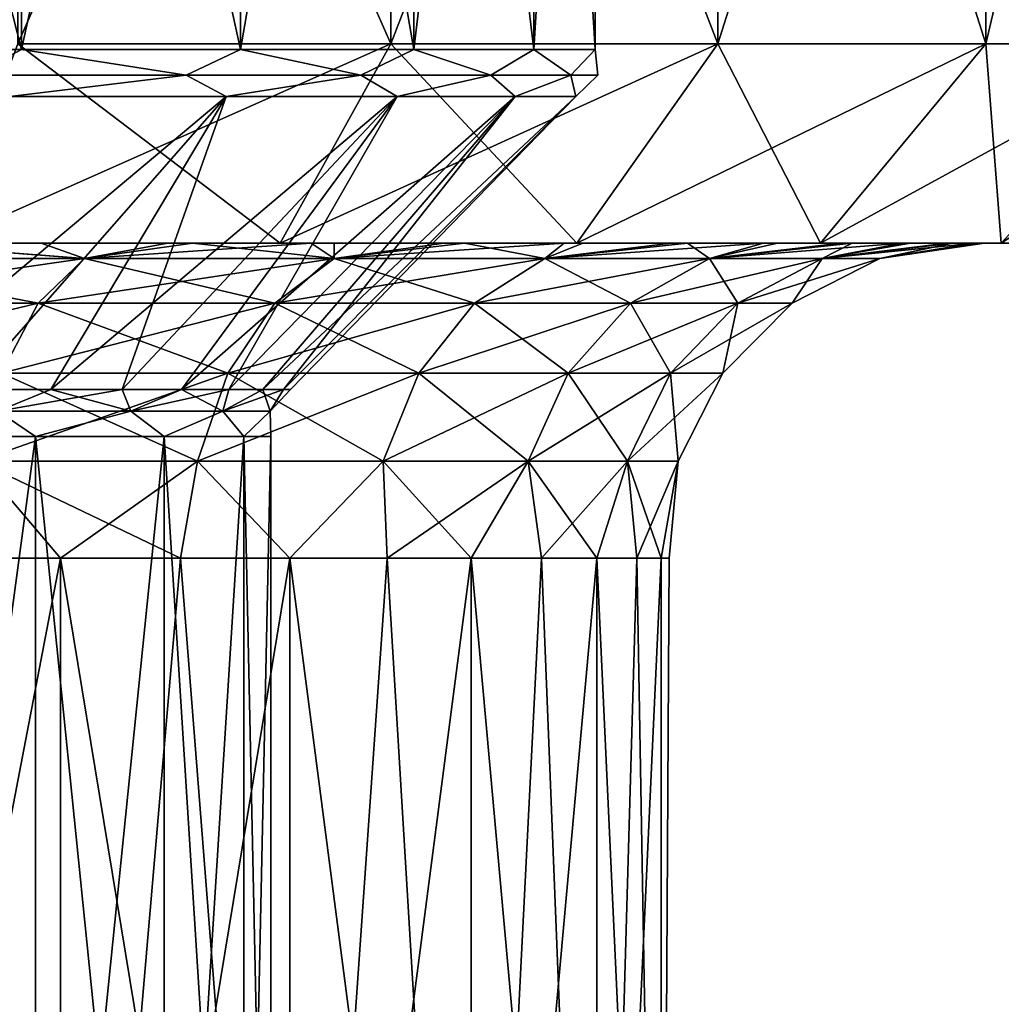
# Model space of a CAD drawing. Header units: millimetres. Extents: x -143 to 143, y -35 to 35.
# Tile 183 of 256: x 5 to 11, y 23 to 29. Entities that reach past the tile are written whole.
import ezdxf

# ---------------------------------------------------------------- set-up
doc = ezdxf.new("R2010")
doc.units = ezdxf.units.MM
doc.header["$LTSCALE"] = 65.185185
for name, color, linetype in [('337', 7, 'CONTINUOUS'), ('341', 7, 'CONTINUOUS'), ('342', 7, 'CONTINUOUS'), ('343', 7, 'CONTINUOUS'), ('344', 7, 'CONTINUOUS'), ('375', 7, 'CONTINUOUS'), ('376', 7, 'CONTINUOUS'), ('377', 7, 'CONTINUOUS'), ('384', 7, 'CONTINUOUS'), ('385', 7, 'CONTINUOUS')]:
    doc.layers.add(name, color=color, linetype=linetype)

msp = doc.modelspace()

# ---------------------------------------------------------------- linework, layer by layer
at = {"layer": '337', "linetype": 'CONTINUOUS'}
for points in [[(4.9749, 33.8, -12.0104), (7.2224, 33.8, -10.8091), (4.9749, 28.7, -12.0104), (4.9749, 33.8, -12.0104)], [(4.9749, 28.7, -12.0104), (7.2224, 33.8, -10.8091), (7.2224, 28.7, -10.8091), (4.9749, 28.7, -12.0104)], [(7.2224, 33.8, 10.8091), (4.9749, 33.8, 12.0104), (7.2224, 28.7, 10.8091), (7.2224, 33.8, 10.8091)], [(7.2224, 28.7, 10.8091), (4.9749, 33.8, 12.0104), (4.9749, 28.7, 12.0104), (7.2224, 28.7, 10.8091)], [(7.2224, 33.8, -10.8091), (9.1924, 33.8, -9.1924), (7.2224, 28.7, -10.8091), (7.2224, 33.8, -10.8091)], [(7.2224, 28.7, -10.8091), (9.1924, 33.8, -9.1924), (9.1924, 28.7, -9.1924), (7.2224, 28.7, -10.8091)], [(9.1924, 33.8, 9.1924), (7.2224, 33.8, 10.8091), (9.1924, 28.7, 9.1924), (9.1924, 33.8, 9.1924)], [(9.1924, 28.7, 9.1924), (7.2224, 33.8, 10.8091), (7.2224, 28.7, 10.8091), (9.1924, 28.7, 9.1924)], [(9.1924, 33.8, -9.1924), (10.8091, 33.8, -7.2224), (9.1924, 28.7, -9.1924), (9.1924, 33.8, -9.1924)], [(9.1924, 28.7, -9.1924), (10.8091, 33.8, -7.2224), (10.8091, 28.7, -7.2224), (9.1924, 28.7, -9.1924)], [(10.8091, 33.8, 7.2224), (9.1924, 33.8, 9.1924), (10.8091, 28.7, 7.2224), (10.8091, 33.8, 7.2224)], [(10.8091, 28.7, 7.2224), (9.1924, 33.8, 9.1924), (9.1924, 28.7, 9.1924), (10.8091, 28.7, 7.2224)], [(10.8091, 33.8, -7.2224), (12.0104, 33.8, -4.9749), (10.8091, 28.7, -7.2224), (10.8091, 33.8, -7.2224)], [(10.8091, 28.7, -7.2224), (12.0104, 33.8, -4.9749), (12.0104, 28.7, -4.9749), (10.8091, 28.7, -7.2224)], [(12.0104, 33.8, 4.9749), (10.8091, 33.8, 7.2224), (12.0104, 28.7, 4.9749), (12.0104, 33.8, 4.9749)], [(12.0104, 28.7, 4.9749), (10.8091, 33.8, 7.2224), (10.8091, 28.7, 7.2224), (12.0104, 28.7, 4.9749)]]:
    msp.add_3dface(points, dxfattribs=at)
at = {"layer": '341', "linetype": 'CONTINUOUS'}
for points in [[(5.1145, 27.5, 9.5122), (4.5157, 27.5, 10.9018), (4.1523, 27.5, 9.9699), (5.1145, 27.5, 9.5122)], [(4.1743, 27.5, -9.9607), (4.5157, 27.5, -10.9018), (5.8788, 27.5, -9.0597), (4.1743, 27.5, -9.9607)], [(6.5557, 27.5, 9.8114), (4.5157, 27.5, 10.9018), (6.0269, 27.5, 8.962), (6.5557, 27.5, 9.8114)], [(6.0269, 27.5, 8.962), (4.5157, 27.5, 10.9018), (5.1145, 27.5, 9.5122), (6.0269, 27.5, 8.962)], [(4.5157, 27.5, -10.9018), (6.5557, 27.5, -9.8114), (5.8788, 27.5, -9.0597), (4.5157, 27.5, -10.9018)], [(5.8788, 27.5, -9.0597), (6.5557, 27.5, -9.8114), (6.7433, 27.5, -8.4361), (5.8788, 27.5, -9.0597)], [(6.8807, 27.5, 8.3245), (6.5557, 27.5, 9.8114), (6.0269, 27.5, 8.962), (6.8807, 27.5, 8.3245)], [(8.3439, 27.5, 8.3438), (6.5557, 27.5, 9.8114), (7.6674, 27.5, 7.606), (8.3439, 27.5, 8.3438)], [(7.6674, 27.5, 7.606), (6.5557, 27.5, 9.8114), (6.8807, 27.5, 8.3245), (7.6674, 27.5, 7.606)], [(6.5557, 27.5, -9.8114), (8.3439, 27.5, -8.3438), (6.7433, 27.5, -8.4361), (6.5557, 27.5, -9.8114)], [(6.7433, 27.5, -8.4361), (8.3439, 27.5, -8.3438), (7.5417, 27.5, -7.7306), (6.7433, 27.5, -8.4361)], [(7.5417, 27.5, -7.7306), (8.3439, 27.5, -8.3438), (8.2668, 27.5, -6.9498), (7.5417, 27.5, -7.7306)], [(8.3795, 27.5, 6.8135), (8.3439, 27.5, 8.3438), (7.6674, 27.5, 7.606), (8.3795, 27.5, 6.8135)], [(8.2668, 27.5, -6.9498), (8.3439, 27.5, -8.3438), (8.9114, 27.5, -6.1015), (8.2668, 27.5, -6.9498)], [(9.8113, 27.5, 6.5558), (8.3439, 27.5, 8.3438), (9.5531, 27.5, 5.0378), (9.8113, 27.5, 6.5558)], [(9.5531, 27.5, 5.0378), (8.3439, 27.5, 8.3438), (9.0102, 27.5, 5.9546), (9.5531, 27.5, 5.0378)], [(9.0102, 27.5, 5.9546), (8.3439, 27.5, 8.3438), (8.3795, 27.5, 6.8135), (9.0102, 27.5, 5.9546)], [(8.3439, 27.5, -8.3438), (9.8113, 27.5, -6.5558), (8.9114, 27.5, -6.1015), (8.3439, 27.5, -8.3438)], [(8.9114, 27.5, -6.1015), (9.8113, 27.5, -6.5558), (9.4692, 27.5, -5.1937), (8.9114, 27.5, -6.1015)], [(9.4692, 27.5, -5.1937), (9.8113, 27.5, -6.5558), (9.9349, 27.5, -4.2354), (9.4692, 27.5, -5.1937)], [(10.003, 27.5, 4.072), (9.8113, 27.5, 6.5558), (9.5531, 27.5, 5.0378), (10.003, 27.5, 4.072)], [(10.9018, 27.5, 4.5156), (9.8113, 27.5, 6.5558), (10.6073, 27.5, 2.0311), (10.9018, 27.5, 4.5156)], [(10.6073, 27.5, 2.0311), (9.8113, 27.5, 6.5558), (10.3555, 27.5, 3.0665), (10.6073, 27.5, 2.0311)], [(10.3555, 27.5, 3.0665), (9.8113, 27.5, 6.5558), (10.003, 27.5, 4.072), (10.3555, 27.5, 3.0665)], [(9.8113, 27.5, -6.5558), (10.9018, 27.5, -4.5156), (9.9349, 27.5, -4.2354), (9.8113, 27.5, -6.5558)], [(9.9349, 27.5, -4.2354), (10.9018, 27.5, -4.5156), (10.3039, 27.5, -3.2358), (9.9349, 27.5, -4.2354)], [(10.3039, 27.5, -3.2358), (10.9018, 27.5, -4.5156), (10.5726, 27.5, -2.2048), (10.3039, 27.5, -3.2358)], [(10.5726, 27.5, -2.2048), (10.9018, 27.5, -4.5156), (10.7384, 27.5, -1.1523), (10.5726, 27.5, -2.2048)], [(10.7558, 27.5, 0.9761), (10.9018, 27.5, 4.5156), (10.6073, 27.5, 2.0311), (10.7558, 27.5, 0.9761)], [(10.7384, 27.5, -1.1523), (10.9018, 27.5, -4.5156), (10.7996, 27.5, -0.0885), (10.7384, 27.5, -1.1523)], [(10.7996, 27.5, -0.0885), (10.9018, 27.5, 4.5156), (10.7558, 27.5, 0.9761), (10.7996, 27.5, -0.0885)], [(10.9018, 27.5, -4.5156), (10.9018, 27.5, 4.5156), (10.7996, 27.5, -0.0885), (10.9018, 27.5, -4.5156)], [(11.5733, 27.5, 2.3021), (10.9018, 27.5, 4.5156), (11.5733, 27.5, -2.3021), (11.5733, 27.5, 2.3021)], [(11.5733, 27.5, -2.3021), (10.9018, 27.5, 4.5156), (10.9018, 27.5, -4.5156), (11.5733, 27.5, -2.3021)]]:
    msp.add_3dface(points, dxfattribs=at)
at = {"layer": '342', "linetype": 'CONTINUOUS'}
for points in [[(4.9749, 28.7, -12.0104), (7.2224, 28.7, -10.8091), (4.5157, 27.5, -10.9018), (4.9749, 28.7, -12.0104)], [(7.2224, 28.7, -10.8091), (6.5557, 27.5, -9.8114), (4.5157, 27.5, -10.9018), (7.2224, 28.7, -10.8091)], [(4.9749, 28.7, 12.0104), (4.5157, 27.5, 10.9018), (6.5557, 27.5, 9.8114), (4.9749, 28.7, 12.0104)], [(7.2224, 28.7, 10.8091), (4.9749, 28.7, 12.0104), (6.5557, 27.5, 9.8114), (7.2224, 28.7, 10.8091)], [(7.2224, 28.7, -10.8091), (9.1924, 28.7, -9.1924), (6.5557, 27.5, -9.8114), (7.2224, 28.7, -10.8091)], [(9.1924, 28.7, -9.1924), (8.3439, 27.5, -8.3438), (6.5557, 27.5, -9.8114), (9.1924, 28.7, -9.1924)], [(7.2224, 28.7, 10.8091), (6.5557, 27.5, 9.8114), (8.3439, 27.5, 8.3438), (7.2224, 28.7, 10.8091)], [(9.1924, 28.7, 9.1924), (7.2224, 28.7, 10.8091), (8.3439, 27.5, 8.3438), (9.1924, 28.7, 9.1924)], [(9.1924, 28.7, -9.1924), (10.8091, 28.7, -7.2224), (8.3439, 27.5, -8.3438), (9.1924, 28.7, -9.1924)], [(10.8091, 28.7, -7.2224), (9.8113, 27.5, -6.5558), (8.3439, 27.5, -8.3438), (10.8091, 28.7, -7.2224)], [(9.1924, 28.7, 9.1924), (8.3439, 27.5, 8.3438), (9.8113, 27.5, 6.5558), (9.1924, 28.7, 9.1924)], [(10.8091, 28.7, 7.2224), (9.1924, 28.7, 9.1924), (9.8113, 27.5, 6.5558), (10.8091, 28.7, 7.2224)], [(10.8091, 28.7, -7.2224), (12.0104, 28.7, -4.9749), (9.8113, 27.5, -6.5558), (10.8091, 28.7, -7.2224)], [(12.0104, 28.7, -4.9749), (10.9018, 27.5, -4.5156), (9.8113, 27.5, -6.5558), (12.0104, 28.7, -4.9749)], [(10.8091, 28.7, 7.2224), (9.8113, 27.5, 6.5558), (10.9018, 27.5, 4.5156), (10.8091, 28.7, 7.2224)], [(12.0104, 28.7, 4.9749), (10.8091, 28.7, 7.2224), (10.9018, 27.5, 4.5156), (12.0104, 28.7, 4.9749)], [(12.0104, 28.7, -4.9749), (12.7502, 28.7, -2.5362), (10.9018, 27.5, -4.5156), (12.0104, 28.7, -4.9749)], [(12.7502, 28.7, -2.5362), (11.5733, 27.5, -2.3021), (10.9018, 27.5, -4.5156), (12.7502, 28.7, -2.5362)], [(12.0104, 28.7, 4.9749), (10.9018, 27.5, 4.5156), (11.5733, 27.5, 2.3021), (12.0104, 28.7, 4.9749)]]:
    msp.add_3dface(points, dxfattribs=at)
at = {"layer": '343', "linetype": 'CONTINUOUS'}
for points in [[(3.6893, 27.407, -9.5232), (4.1743, 27.5, -9.9607), (5.3764, 27.407, -8.6832), (3.6893, 27.407, -9.5232)], [(5.3764, 27.407, 8.6832), (4.1523, 27.5, 9.9699), (3.6893, 27.407, 9.5232), (5.3764, 27.407, 8.6832)], [(5.1145, 27.5, 9.5122), (4.1523, 27.5, 9.9699), (5.3764, 27.407, 8.6832), (5.1145, 27.5, 9.5122)], [(4.1743, 27.5, -9.9607), (5.8788, 27.5, -9.0597), (5.3764, 27.407, -8.6832), (4.1743, 27.5, -9.9607)], [(6.0269, 27.5, 8.962), (5.1145, 27.5, 9.5122), (5.3764, 27.407, 8.6832), (6.0269, 27.5, 8.962)], [(5.8788, 27.5, -9.0597), (6.7433, 27.5, -8.4361), (5.3764, 27.407, -8.6832), (5.8788, 27.5, -9.0597)], [(5.3764, 27.407, -8.6832), (6.7433, 27.5, -8.4361), (6.8804, 27.407, -7.5474), (5.3764, 27.407, -8.6832)], [(6.8804, 27.407, 7.5474), (6.0269, 27.5, 8.962), (5.3764, 27.407, 8.6832), (6.8804, 27.407, 7.5474)], [(6.8807, 27.5, 8.3245), (6.0269, 27.5, 8.962), (6.8804, 27.407, 7.5474), (6.8807, 27.5, 8.3245)], [(6.7433, 27.5, -8.4361), (7.5417, 27.5, -7.7306), (6.8804, 27.407, -7.5474), (6.7433, 27.5, -8.4361)], [(7.5417, 27.5, -7.7306), (8.2668, 27.5, -6.9498), (6.8804, 27.407, -7.5474), (7.5417, 27.5, -7.7306)], [(6.8804, 27.407, -7.5474), (8.2668, 27.5, -6.9498), (8.15, 27.407, -6.1546), (6.8804, 27.407, -7.5474)], [(7.6674, 27.5, 7.606), (6.8807, 27.5, 8.3245), (6.8804, 27.407, 7.5474), (7.6674, 27.5, 7.606)], [(8.15, 27.407, 6.1546), (7.6674, 27.5, 7.606), (6.8804, 27.407, 7.5474), (8.15, 27.407, 6.1546)], [(8.3795, 27.5, 6.8135), (7.6674, 27.5, 7.606), (8.15, 27.407, 6.1546), (8.3795, 27.5, 6.8135)], [(8.2668, 27.5, -6.9498), (8.9114, 27.5, -6.1015), (8.15, 27.407, -6.1546), (8.2668, 27.5, -6.9498)], [(8.9114, 27.5, -6.1015), (9.4692, 27.5, -5.1937), (8.15, 27.407, -6.1546), (8.9114, 27.5, -6.1015)], [(8.15, 27.407, -6.1546), (9.4692, 27.5, -5.1937), (9.1422, 27.407, -4.5523), (8.15, 27.407, -6.1546)], [(9.0102, 27.5, 5.9546), (8.3795, 27.5, 6.8135), (8.15, 27.407, 6.1546), (9.0102, 27.5, 5.9546)], [(9.1422, 27.407, 4.5523), (9.0102, 27.5, 5.9546), (8.15, 27.407, 6.1546), (9.1422, 27.407, 4.5523)], [(9.5531, 27.5, 5.0378), (9.0102, 27.5, 5.9546), (9.1422, 27.407, 4.5523), (9.5531, 27.5, 5.0378)], [(9.4692, 27.5, -5.1937), (9.9349, 27.5, -4.2354), (9.1422, 27.407, -4.5523), (9.4692, 27.5, -5.1937)], [(9.9349, 27.5, -4.2354), (10.3039, 27.5, -3.2358), (9.1422, 27.407, -4.5523), (9.9349, 27.5, -4.2354)], [(9.1422, 27.407, -4.5523), (10.3039, 27.5, -3.2358), (9.823, 27.407, -2.7949), (9.1422, 27.407, -4.5523)], [(10.003, 27.5, 4.072), (9.5531, 27.5, 5.0378), (9.1422, 27.407, 4.5523), (10.003, 27.5, 4.072)], [(9.823, 27.407, 2.7949), (10.003, 27.5, 4.072), (9.1422, 27.407, 4.5523), (9.823, 27.407, 2.7949)], [(10.3039, 27.5, -3.2358), (10.5726, 27.5, -2.2048), (9.823, 27.407, -2.7949), (10.3039, 27.5, -3.2358)], [(10.5726, 27.5, -2.2048), (10.7384, 27.5, -1.1523), (9.823, 27.407, -2.7949), (10.5726, 27.5, -2.2048)], [(9.823, 27.407, -2.7949), (10.7384, 27.5, -1.1523), (10.1693, 27.407, -0.9423), (9.823, 27.407, -2.7949)], [(10.6073, 27.5, 2.0311), (10.3555, 27.5, 3.0665), (9.823, 27.407, 2.7949), (10.6073, 27.5, 2.0311)], [(10.1693, 27.407, 0.9423), (10.6073, 27.5, 2.0311), (9.823, 27.407, 2.7949), (10.1693, 27.407, 0.9423)], [(10.3555, 27.5, 3.0665), (10.003, 27.5, 4.072), (9.823, 27.407, 2.7949), (10.3555, 27.5, 3.0665)], [(10.7384, 27.5, -1.1523), (10.7996, 27.5, -0.0885), (10.1693, 27.407, -0.9423), (10.7384, 27.5, -1.1523)], [(10.7996, 27.5, -0.0885), (10.7558, 27.5, 0.9761), (10.1693, 27.407, -0.9423), (10.7996, 27.5, -0.0885)], [(10.7558, 27.5, 0.9761), (10.6073, 27.5, 2.0311), (10.1693, 27.407, 0.9423), (10.7558, 27.5, 0.9761)], [(10.1693, 27.407, -0.9423), (10.7558, 27.5, 0.9761), (10.1693, 27.407, 0.9423), (10.1693, 27.407, -0.9423)], [(3.6893, 27.407, -9.5232), (5.3764, 27.407, -8.6832), (3.4978, 27.1368, -9.0289), (3.6893, 27.407, -9.5232)], [(3.4978, 27.1368, -9.0289), (5.3764, 27.407, -8.6832), (5.0973, 27.1368, -8.2324), (3.4978, 27.1368, -9.0289)], [(5.0973, 27.1368, 8.2324), (3.6893, 27.407, 9.5232), (3.4978, 27.1368, 9.0289), (5.0973, 27.1368, 8.2324)], [(5.3764, 27.407, 8.6832), (3.6893, 27.407, 9.5232), (5.0973, 27.1368, 8.2324), (5.3764, 27.407, 8.6832)], [(5.3764, 27.407, -8.6832), (6.8804, 27.407, -7.5474), (5.0973, 27.1368, -8.2324), (5.3764, 27.407, -8.6832)], [(5.0973, 27.1368, -8.2324), (6.8804, 27.407, -7.5474), (6.5232, 27.1368, -7.1556), (5.0973, 27.1368, -8.2324)], [(6.5232, 27.1368, 7.1556), (5.3764, 27.407, 8.6832), (5.0973, 27.1368, 8.2324), (6.5232, 27.1368, 7.1556)], [(6.8804, 27.407, 7.5474), (5.3764, 27.407, 8.6832), (6.5232, 27.1368, 7.1556), (6.8804, 27.407, 7.5474)], [(6.8804, 27.407, -7.5474), (8.15, 27.407, -6.1546), (6.5232, 27.1368, -7.1556), (6.8804, 27.407, -7.5474)], [(6.5232, 27.1368, -7.1556), (8.15, 27.407, -6.1546), (7.727, 27.1368, -5.8351), (6.5232, 27.1368, -7.1556)], [(7.727, 27.1368, 5.8351), (6.8804, 27.407, 7.5474), (6.5232, 27.1368, 7.1556), (7.727, 27.1368, 5.8351)], [(8.15, 27.407, 6.1546), (6.8804, 27.407, 7.5474), (7.727, 27.1368, 5.8351), (8.15, 27.407, 6.1546)], [(8.15, 27.407, -6.1546), (9.1422, 27.407, -4.5523), (7.727, 27.1368, -5.8351), (8.15, 27.407, -6.1546)], [(7.727, 27.1368, -5.8351), (9.1422, 27.407, -4.5523), (8.6676, 27.1368, -4.316), (7.727, 27.1368, -5.8351)], [(8.6676, 27.1368, 4.316), (8.15, 27.407, 6.1546), (7.727, 27.1368, 5.8351), (8.6676, 27.1368, 4.316)], [(9.1422, 27.407, 4.5523), (8.15, 27.407, 6.1546), (8.6676, 27.1368, 4.316), (9.1422, 27.407, 4.5523)], [(9.1422, 27.407, -4.5523), (9.823, 27.407, -2.7949), (8.6676, 27.1368, -4.316), (9.1422, 27.407, -4.5523)], [(8.6676, 27.1368, -4.316), (9.823, 27.407, -2.7949), (9.3131, 27.1368, -2.6498), (8.6676, 27.1368, -4.316)], [(9.3131, 27.1368, 2.6498), (9.1422, 27.407, 4.5523), (8.6676, 27.1368, 4.316), (9.3131, 27.1368, 2.6498)], [(9.823, 27.407, 2.7949), (9.1422, 27.407, 4.5523), (9.3131, 27.1368, 2.6498), (9.823, 27.407, 2.7949)], [(9.823, 27.407, -2.7949), (10.1693, 27.407, -0.9423), (9.3131, 27.1368, -2.6498), (9.823, 27.407, -2.7949)], [(9.3131, 27.1368, -2.6498), (10.1693, 27.407, -0.9423), (9.6414, 27.1368, -0.8934), (9.3131, 27.1368, -2.6498)], [(9.6414, 27.1368, 0.8934), (9.823, 27.407, 2.7949), (9.3131, 27.1368, 2.6498), (9.6414, 27.1368, 0.8934)], [(10.1693, 27.407, -0.9423), (10.1693, 27.407, 0.9423), (9.6414, 27.1368, -0.8934), (10.1693, 27.407, -0.9423)], [(10.1693, 27.407, 0.9423), (9.823, 27.407, 2.7949), (9.6414, 27.1368, 0.8934), (10.1693, 27.407, 0.9423)], [(9.6414, 27.1368, -0.8934), (10.1693, 27.407, 0.9423), (9.6414, 27.1368, 0.8934), (9.6414, 27.1368, -0.8934)], [(3.4978, 27.1368, -9.0289), (5.0973, 27.1368, -8.2324), (3.3459, 26.7158, -8.6367), (3.4978, 27.1368, -9.0289)], [(3.3459, 26.7158, -8.6367), (5.0973, 27.1368, -8.2324), (4.8759, 26.7158, -7.8749), (3.3459, 26.7158, -8.6367)], [(5.0973, 27.1368, 8.2324), (3.4978, 27.1368, 9.0289), (4.8759, 26.7158, 7.8749), (5.0973, 27.1368, 8.2324)], [(5.0973, 27.1368, -8.2324), (6.5232, 27.1368, -7.1556), (4.8759, 26.7158, -7.8749), (5.0973, 27.1368, -8.2324)], [(4.8759, 26.7158, -7.8749), (6.5232, 27.1368, -7.1556), (6.2399, 26.7158, -6.8448), (4.8759, 26.7158, -7.8749)], [(6.2399, 26.7158, 6.8448), (5.0973, 27.1368, 8.2324), (4.8759, 26.7158, 7.8749), (6.2399, 26.7158, 6.8448)], [(6.5232, 27.1368, 7.1556), (5.0973, 27.1368, 8.2324), (6.2399, 26.7158, 6.8448), (6.5232, 27.1368, 7.1556)], [(6.5232, 27.1368, -7.1556), (7.727, 27.1368, -5.8351), (6.2399, 26.7158, -6.8448), (6.5232, 27.1368, -7.1556)], [(6.2399, 26.7158, -6.8448), (7.727, 27.1368, -5.8351), (7.3914, 26.7158, -5.5817), (6.2399, 26.7158, -6.8448)], [(7.3914, 26.7158, 5.5817), (6.5232, 27.1368, 7.1556), (6.2399, 26.7158, 6.8448), (7.3914, 26.7158, 5.5817)], [(7.727, 27.1368, 5.8351), (6.5232, 27.1368, 7.1556), (7.3914, 26.7158, 5.5817), (7.727, 27.1368, 5.8351)], [(7.727, 27.1368, -5.8351), (8.6676, 27.1368, -4.316), (7.3914, 26.7158, -5.5817), (7.727, 27.1368, -5.8351)], [(7.3914, 26.7158, -5.5817), (8.6676, 27.1368, -4.316), (8.2912, 26.7158, -4.1285), (7.3914, 26.7158, -5.5817)], [(8.2912, 26.7158, 4.1285), (7.727, 27.1368, 5.8351), (7.3914, 26.7158, 5.5817), (8.2912, 26.7158, 4.1285)], [(8.6676, 27.1368, 4.316), (7.727, 27.1368, 5.8351), (8.2912, 26.7158, 4.1285), (8.6676, 27.1368, 4.316)], [(8.6676, 27.1368, -4.316), (9.3131, 27.1368, -2.6498), (8.2912, 26.7158, -4.1285), (8.6676, 27.1368, -4.316)], [(8.2912, 26.7158, -4.1285), (9.3131, 27.1368, -2.6498), (8.9086, 26.7158, -2.5347), (8.2912, 26.7158, -4.1285)], [(8.9086, 26.7158, 2.5347), (8.6676, 27.1368, 4.316), (8.2912, 26.7158, 4.1285), (8.9086, 26.7158, 2.5347)], [(9.3131, 27.1368, 2.6498), (8.6676, 27.1368, 4.316), (8.9086, 26.7158, 2.5347), (9.3131, 27.1368, 2.6498)], [(9.3131, 27.1368, -2.6498), (9.6414, 27.1368, -0.8934), (8.9086, 26.7158, -2.5347), (9.3131, 27.1368, -2.6498)], [(8.9086, 26.7158, -2.5347), (9.6414, 27.1368, -0.8934), (9.2227, 26.7158, -0.8546), (8.9086, 26.7158, -2.5347)], [(9.2227, 26.7158, 0.8546), (9.3131, 27.1368, 2.6498), (8.9086, 26.7158, 2.5347), (9.2227, 26.7158, 0.8546)], [(9.6414, 27.1368, -0.8934), (9.6414, 27.1368, 0.8934), (9.2227, 26.7158, -0.8546), (9.6414, 27.1368, -0.8934)], [(9.6414, 27.1368, 0.8934), (9.3131, 27.1368, 2.6498), (9.2227, 26.7158, 0.8546), (9.6414, 27.1368, 0.8934)], [(9.2227, 26.7158, -0.8546), (9.6414, 27.1368, 0.8934), (9.2227, 26.7158, 0.8546), (9.2227, 26.7158, -0.8546)], [(4.7339, 26.1854, 7.6455), (6.0582, 26.1854, 6.6455), (4.8759, 26.7158, 7.8749), (4.7339, 26.1854, 7.6455)], [(6.0582, 26.1854, -6.6455), (4.7339, 26.1854, -7.6455), (6.2399, 26.7158, -6.8448), (6.0582, 26.1854, -6.6455)], [(4.7339, 26.1854, -7.6455), (4.8759, 26.7158, -7.8749), (6.2399, 26.7158, -6.8448), (4.7339, 26.1854, -7.6455)], [(6.0582, 26.1854, 6.6455), (6.2399, 26.7158, 6.8448), (4.8759, 26.7158, 7.8749), (6.0582, 26.1854, 6.6455)], [(6.0582, 26.1854, 6.6455), (7.1761, 26.1854, 5.4192), (6.2399, 26.7158, 6.8448), (6.0582, 26.1854, 6.6455)], [(7.1761, 26.1854, -5.4192), (6.0582, 26.1854, -6.6455), (7.3914, 26.7158, -5.5817), (7.1761, 26.1854, -5.4192)], [(6.0582, 26.1854, -6.6455), (6.2399, 26.7158, -6.8448), (7.3914, 26.7158, -5.5817), (6.0582, 26.1854, -6.6455)], [(7.1761, 26.1854, 5.4192), (7.3914, 26.7158, 5.5817), (6.2399, 26.7158, 6.8448), (7.1761, 26.1854, 5.4192)], [(7.1761, 26.1854, 5.4192), (8.0497, 26.1854, 4.0083), (7.3914, 26.7158, 5.5817), (7.1761, 26.1854, 5.4192)], [(8.0497, 26.1854, -4.0083), (7.1761, 26.1854, -5.4192), (8.2912, 26.7158, -4.1285), (8.0497, 26.1854, -4.0083)], [(7.1761, 26.1854, -5.4192), (7.3914, 26.7158, -5.5817), (8.2912, 26.7158, -4.1285), (7.1761, 26.1854, -5.4192)], [(8.0497, 26.1854, 4.0083), (8.2912, 26.7158, 4.1285), (7.3914, 26.7158, 5.5817), (8.0497, 26.1854, 4.0083)], [(8.0497, 26.1854, 4.0083), (8.6492, 26.1854, 2.4609), (8.2912, 26.7158, 4.1285), (8.0497, 26.1854, 4.0083)], [(8.6492, 26.1854, -2.4609), (8.0497, 26.1854, -4.0083), (8.9086, 26.7158, -2.5347), (8.6492, 26.1854, -2.4609)], [(8.0497, 26.1854, -4.0083), (8.2912, 26.7158, -4.1285), (8.9086, 26.7158, -2.5347), (8.0497, 26.1854, -4.0083)], [(8.6492, 26.1854, 2.4609), (8.9086, 26.7158, 2.5347), (8.2912, 26.7158, 4.1285), (8.6492, 26.1854, 2.4609)], [(8.6492, 26.1854, 2.4609), (8.9541, 26.1854, 0.8297), (8.9086, 26.7158, 2.5347), (8.6492, 26.1854, 2.4609)], [(8.9541, 26.1854, -0.8297), (8.6492, 26.1854, -2.4609), (9.2227, 26.7158, -0.8546), (8.9541, 26.1854, -0.8297)], [(8.6492, 26.1854, -2.4609), (8.9086, 26.7158, -2.5347), (9.2227, 26.7158, -0.8546), (8.6492, 26.1854, -2.4609)], [(8.9541, 26.1854, 0.8297), (9.2227, 26.7158, 0.8546), (8.9086, 26.7158, 2.5347), (8.9541, 26.1854, 0.8297)], [(8.9541, 26.1854, 0.8297), (8.9541, 26.1854, -0.8297), (9.2227, 26.7158, 0.8546), (8.9541, 26.1854, 0.8297)], [(8.9541, 26.1854, -0.8297), (9.2227, 26.7158, -0.8546), (9.2227, 26.7158, 0.8546), (8.9541, 26.1854, -0.8297)], [(5.2313, 25.6, -7.2002), (4.45, 25.6, -7.7076), (4.7339, 26.1854, -7.6455), (5.2313, 25.6, -7.2002)], [(4.45, 25.6, 7.7076), (5.2313, 25.6, 7.2003), (4.7339, 26.1854, 7.6455), (4.45, 25.6, 7.7076)], [(6.0582, 26.1854, -6.6455), (5.2313, 25.6, -7.2002), (4.7339, 26.1854, -7.6455), (6.0582, 26.1854, -6.6455)], [(5.2313, 25.6, 7.2003), (5.9553, 25.6, 6.614), (4.7339, 26.1854, 7.6455), (5.2313, 25.6, 7.2003)], [(4.7339, 26.1854, 7.6455), (5.9553, 25.6, 6.614), (6.0582, 26.1854, 6.6455), (4.7339, 26.1854, 7.6455)], [(5.9553, 25.6, -6.614), (5.2313, 25.6, -7.2002), (6.0582, 26.1854, -6.6455), (5.9553, 25.6, -6.614)], [(6.614, 25.6, -5.9552), (5.9553, 25.6, -6.614), (6.0582, 26.1854, -6.6455), (6.614, 25.6, -5.9552)], [(5.9553, 25.6, 6.614), (6.614, 25.6, 5.9553), (6.0582, 26.1854, 6.6455), (5.9553, 25.6, 6.614)], [(7.1761, 26.1854, -5.4192), (6.614, 25.6, -5.9552), (6.0582, 26.1854, -6.6455), (7.1761, 26.1854, -5.4192)], [(6.0582, 26.1854, 6.6455), (6.614, 25.6, 5.9553), (7.1761, 26.1854, 5.4192), (6.0582, 26.1854, 6.6455)], [(7.2003, 25.6, -5.2313), (6.614, 25.6, -5.9552), (7.1761, 26.1854, -5.4192), (7.2003, 25.6, -5.2313)], [(6.614, 25.6, 5.9553), (7.2002, 25.6, 5.2313), (7.1761, 26.1854, 5.4192), (6.614, 25.6, 5.9553)], [(8.0497, 26.1854, -4.0083), (7.2003, 25.6, -5.2313), (7.1761, 26.1854, -5.4192), (8.0497, 26.1854, -4.0083)], [(7.2002, 25.6, 5.2313), (7.7076, 25.6, 4.45), (7.1761, 26.1854, 5.4192), (7.2002, 25.6, 5.2313)], [(7.1761, 26.1854, 5.4192), (7.7076, 25.6, 4.45), (8.0497, 26.1854, 4.0083), (7.1761, 26.1854, 5.4192)], [(7.7076, 25.6, -4.45), (7.2003, 25.6, -5.2313), (8.0497, 26.1854, -4.0083), (7.7076, 25.6, -4.45)], [(8.1306, 25.6, -3.6199), (7.7076, 25.6, -4.45), (8.0497, 26.1854, -4.0083), (8.1306, 25.6, -3.6199)], [(7.7076, 25.6, 4.45), (8.1306, 25.6, 3.62), (8.0497, 26.1854, 4.0083), (7.7076, 25.6, 4.45)], [(8.6492, 26.1854, -2.4609), (8.1306, 25.6, -3.6199), (8.0497, 26.1854, -4.0083), (8.6492, 26.1854, -2.4609)], [(8.1306, 25.6, 3.62), (8.4644, 25.6, 2.7503), (8.0497, 26.1854, 4.0083), (8.1306, 25.6, 3.62)], [(8.0497, 26.1854, 4.0083), (8.4644, 25.6, 2.7503), (8.6492, 26.1854, 2.4609), (8.0497, 26.1854, 4.0083)], [(8.4644, 25.6, -2.7502), (8.1306, 25.6, -3.6199), (8.6492, 26.1854, -2.4609), (8.4644, 25.6, -2.7502)], [(8.7055, 25.6, -1.8504), (8.4644, 25.6, -2.7502), (8.6492, 26.1854, -2.4609), (8.7055, 25.6, -1.8504)], [(8.4644, 25.6, 2.7503), (8.7055, 25.6, 1.8504), (8.6492, 26.1854, 2.4609), (8.4644, 25.6, 2.7503)], [(8.9541, 26.1854, -0.8297), (8.7055, 25.6, -1.8504), (8.6492, 26.1854, -2.4609), (8.9541, 26.1854, -0.8297)], [(8.7055, 25.6, 1.8504), (8.8512, 25.6, 0.9303), (8.6492, 26.1854, 2.4609), (8.7055, 25.6, 1.8504)], [(8.6492, 26.1854, 2.4609), (8.8512, 25.6, 0.9303), (8.9541, 26.1854, 0.8297), (8.6492, 26.1854, 2.4609)], [(8.8512, 25.6, -0.9303), (8.7055, 25.6, -1.8504), (8.9541, 26.1854, -0.8297), (8.8512, 25.6, -0.9303)], [(8.9, 25.6, 0), (8.8512, 25.6, -0.9303), (8.9541, 26.1854, -0.8297), (8.9, 25.6, 0)], [(8.8512, 25.6, 0.9303), (8.9, 25.6, 0), (8.9541, 26.1854, 0.8297), (8.8512, 25.6, 0.9303)], [(8.9541, 26.1854, 0.8297), (8.9, 25.6, 0), (8.9541, 26.1854, -0.8297), (8.9541, 26.1854, 0.8297)]]:
    msp.add_3dface(points, dxfattribs=at)
at = {"layer": '344', "linetype": 'CONTINUOUS'}
for points in [[(4.45, 25.6, -7.7076), (5.2313, 25.6, -7.2002), (3.62, 17.2, -8.1306), (4.45, 25.6, -7.7076)], [(3.62, 17.2, -8.1306), (5.2313, 25.6, -7.2002), (5.2313, 17.2, -7.2003), (3.62, 17.2, -8.1306)], [(4.45, 25.6, 7.7076), (3.62, 25.6, 8.1306), (5.2313, 17.2, 7.2002), (4.45, 25.6, 7.7076)], [(5.2313, 17.2, 7.2002), (3.62, 25.6, 8.1306), (3.62, 17.2, 8.1305), (5.2313, 17.2, 7.2002)], [(5.2313, 25.6, 7.2003), (4.45, 25.6, 7.7076), (5.2313, 17.2, 7.2002), (5.2313, 25.6, 7.2003)], [(5.2313, 25.6, -7.2002), (5.9553, 25.6, -6.614), (5.2313, 17.2, -7.2003), (5.2313, 25.6, -7.2002)], [(5.9553, 25.6, -6.614), (6.614, 25.6, -5.9552), (5.2313, 17.2, -7.2003), (5.9553, 25.6, -6.614)], [(5.2313, 17.2, -7.2003), (6.614, 25.6, -5.9552), (6.614, 17.2, -5.9553), (5.2313, 17.2, -7.2003)], [(5.9553, 25.6, 6.614), (5.2313, 25.6, 7.2003), (6.614, 17.2, 5.9552), (5.9553, 25.6, 6.614)], [(6.614, 17.2, 5.9552), (5.2313, 25.6, 7.2003), (5.2313, 17.2, 7.2002), (6.614, 17.2, 5.9552)], [(6.614, 25.6, 5.9553), (5.9553, 25.6, 6.614), (6.614, 17.2, 5.9552), (6.614, 25.6, 5.9553)], [(6.614, 25.6, -5.9552), (7.2003, 25.6, -5.2313), (6.614, 17.2, -5.9553), (6.614, 25.6, -5.9552)], [(7.2003, 25.6, -5.2313), (7.7076, 25.6, -4.45), (6.614, 17.2, -5.9553), (7.2003, 25.6, -5.2313)], [(6.614, 17.2, -5.9553), (7.7076, 25.6, -4.45), (7.7076, 17.2, -4.45), (6.614, 17.2, -5.9553)], [(7.2002, 25.6, 5.2313), (6.614, 25.6, 5.9553), (7.7076, 17.2, 4.45), (7.2002, 25.6, 5.2313)], [(7.7076, 17.2, 4.45), (6.614, 25.6, 5.9553), (6.614, 17.2, 5.9552), (7.7076, 17.2, 4.45)], [(7.7076, 25.6, 4.45), (7.2002, 25.6, 5.2313), (7.7076, 17.2, 4.45), (7.7076, 25.6, 4.45)], [(7.7076, 25.6, -4.45), (8.1306, 25.6, -3.6199), (7.7076, 17.2, -4.45), (7.7076, 25.6, -4.45)], [(8.1306, 25.6, -3.6199), (8.4644, 25.6, -2.7502), (7.7076, 17.2, -4.45), (8.1306, 25.6, -3.6199)], [(7.7076, 17.2, -4.45), (8.4644, 25.6, -2.7502), (8.4644, 17.2, -2.7503), (7.7076, 17.2, -4.45)], [(8.1306, 25.6, 3.62), (7.7076, 25.6, 4.45), (8.4644, 17.2, 2.7502), (8.1306, 25.6, 3.62)], [(8.4644, 17.2, 2.7502), (7.7076, 25.6, 4.45), (7.7076, 17.2, 4.45), (8.4644, 17.2, 2.7502)], [(8.4644, 25.6, 2.7503), (8.1306, 25.6, 3.62), (8.4644, 17.2, 2.7502), (8.4644, 25.6, 2.7503)], [(8.4644, 25.6, -2.7502), (8.7055, 25.6, -1.8504), (8.4644, 17.2, -2.7503), (8.4644, 25.6, -2.7502)], [(8.7055, 25.6, -1.8504), (8.8512, 25.6, -0.9303), (8.4644, 17.2, -2.7503), (8.7055, 25.6, -1.8504)], [(8.4644, 17.2, -2.7503), (8.8512, 25.6, -0.9303), (8.8512, 17.2, -0.9303), (8.4644, 17.2, -2.7503)], [(8.7055, 25.6, 1.8504), (8.4644, 25.6, 2.7503), (8.8512, 17.2, 0.9303), (8.7055, 25.6, 1.8504)], [(8.8512, 17.2, 0.9303), (8.4644, 25.6, 2.7503), (8.4644, 17.2, 2.7502), (8.8512, 17.2, 0.9303)], [(8.8512, 25.6, 0.9303), (8.7055, 25.6, 1.8504), (8.8512, 17.2, 0.9303), (8.8512, 25.6, 0.9303)], [(8.8512, 25.6, -0.9303), (8.9, 25.6, 0), (8.8512, 17.2, -0.9303), (8.8512, 25.6, -0.9303)], [(8.9, 25.6, 0), (8.8512, 25.6, 0.9303), (8.8512, 17.2, -0.9303), (8.9, 25.6, 0)], [(8.8512, 17.2, -0.9303), (8.8512, 25.6, 0.9303), (8.8512, 17.2, 0.9303), (8.8512, 17.2, -0.9303)]]:
    msp.add_3dface(points, dxfattribs=at)
at = {"layer": '375', "linetype": 'CONTINUOUS'}
for points in [[(4.0527, 18.7, -5.0819), (5.0819, 18.7, -4.0527), (5.0819, 26.3343, -4.0527), (4.0527, 18.7, -5.0819)], [(4.0527, 26.3343, -5.0819), (4.0527, 18.7, -5.0819), (5.0819, 26.3343, -4.0527), (4.0527, 26.3343, -5.0819)], [(5.0819, 18.7, 4.0527), (4.0527, 18.7, 5.0819), (4.0527, 26.3343, 5.0819), (5.0819, 18.7, 4.0527)], [(5.0819, 26.3343, 4.0527), (5.0819, 18.7, 4.0527), (4.0527, 26.3343, 5.0819), (5.0819, 26.3343, 4.0527)], [(5.0819, 18.7, -4.0527), (5.8563, 18.7, -2.8202), (5.8563, 26.3343, -2.8203), (5.0819, 18.7, -4.0527)], [(5.0819, 26.3343, -4.0527), (5.0819, 18.7, -4.0527), (5.8563, 26.3343, -2.8203), (5.0819, 26.3343, -4.0527)], [(5.8563, 18.7, 2.8203), (5.0819, 18.7, 4.0527), (5.0819, 26.3343, 4.0527), (5.8563, 18.7, 2.8203)], [(5.8563, 26.3343, 2.8202), (5.8563, 18.7, 2.8203), (5.0819, 26.3343, 4.0527), (5.8563, 26.3343, 2.8202)], [(5.8563, 18.7, -2.8202), (6.337, 18.7, -1.4464), (6.337, 26.3343, -1.4464), (5.8563, 18.7, -2.8202)], [(5.8563, 26.3343, -2.8203), (5.8563, 18.7, -2.8202), (6.337, 26.3343, -1.4464), (5.8563, 26.3343, -2.8203)], [(6.337, 18.7, 1.4464), (5.8563, 18.7, 2.8203), (5.8563, 26.3343, 2.8202), (6.337, 18.7, 1.4464)], [(6.337, 26.3343, 1.4464), (6.337, 18.7, 1.4464), (5.8563, 26.3343, 2.8202), (6.337, 26.3343, 1.4464)], [(6.337, 18.7, -1.4464), (6.5, 18.7, 0), (6.5, 26.3343, 0), (6.337, 18.7, -1.4464)], [(6.337, 26.3343, -1.4464), (6.337, 18.7, -1.4464), (6.5, 26.3343, 0), (6.337, 26.3343, -1.4464)], [(6.5, 18.7, 0), (6.337, 18.7, 1.4464), (6.337, 26.3343, 1.4464), (6.5, 18.7, 0)], [(6.5, 26.3343, 0), (6.5, 18.7, 0), (6.337, 26.3343, 1.4464), (6.5, 26.3343, 0)]]:
    msp.add_3dface(points, dxfattribs=at)
at = {"layer": '376', "linetype": 'CONTINUOUS'}
for points in [[(5.1735, 26.6172, -4.1257), (4.679, 26.6172, -4.679), (4.8531, 26.4874, -4.3697), (5.1735, 26.6172, -4.1257)], [(4.679, 26.6172, 4.679), (5.1735, 26.6172, 4.1257), (4.8531, 26.4874, 4.3697), (4.679, 26.6172, 4.679)], [(5.6555, 26.4874, -3.2652), (5.1735, 26.6172, -4.1257), (4.8531, 26.4874, -4.3697), (5.6555, 26.4874, -3.2652)], [(5.1735, 26.6172, 4.1257), (5.6029, 26.6172, 3.5205), (4.8531, 26.4874, 4.3697), (5.1735, 26.6172, 4.1257)], [(4.8531, 26.4874, 4.3697), (5.6029, 26.6172, 3.5205), (5.6555, 26.4874, 3.2652), (4.8531, 26.4874, 4.3697)], [(5.6029, 26.6172, -3.5205), (5.1735, 26.6172, -4.1257), (5.6555, 26.4874, -3.2652), (5.6029, 26.6172, -3.5205)], [(5.9618, 26.6172, -2.8711), (5.6029, 26.6172, -3.5205), (5.6555, 26.4874, -3.2652), (5.9618, 26.6172, -2.8711)], [(5.6029, 26.6172, 3.5205), (5.9619, 26.6172, 2.8711), (5.6555, 26.4874, 3.2652), (5.6029, 26.6172, 3.5205)], [(6.2108, 26.4874, -2.018), (5.9618, 26.6172, -2.8711), (5.6555, 26.4874, -3.2652), (6.2108, 26.4874, -2.018)], [(5.9619, 26.6172, 2.8711), (6.2458, 26.6172, 2.1855), (5.6555, 26.4874, 3.2652), (5.9619, 26.6172, 2.8711)], [(5.6555, 26.4874, 3.2652), (6.2458, 26.6172, 2.1855), (6.2108, 26.4874, 2.018), (5.6555, 26.4874, 3.2652)], [(6.2458, 26.6172, -2.1855), (5.9618, 26.6172, -2.8711), (6.2108, 26.4874, -2.018), (6.2458, 26.6172, -2.1855)], [(6.4512, 26.6172, -1.4725), (6.2458, 26.6172, -2.1855), (6.2108, 26.4874, -2.018), (6.4512, 26.6172, -1.4725)], [(6.4947, 26.4874, -0.6826), (6.4512, 26.6172, -1.4725), (6.2108, 26.4874, -2.018), (6.4947, 26.4874, -0.6826)], [(6.4513, 26.6172, 1.4724), (6.5756, 26.6172, 0.7409), (6.2108, 26.4874, 2.018), (6.4513, 26.6172, 1.4724)], [(6.2108, 26.4874, 2.018), (6.5756, 26.6172, 0.7409), (6.4947, 26.4874, 0.6826), (6.2108, 26.4874, 2.018)], [(6.2458, 26.6172, 2.1855), (6.4513, 26.6172, 1.4724), (6.2108, 26.4874, 2.018), (6.2458, 26.6172, 2.1855)], [(6.5755, 26.6172, -0.7409), (6.4512, 26.6172, -1.4725), (6.4947, 26.4874, -0.6826), (6.5755, 26.6172, -0.7409)], [(6.6172, 26.6172, 0), (6.5755, 26.6172, -0.7409), (6.4947, 26.4874, -0.6826), (6.6172, 26.6172, 0)], [(6.5756, 26.6172, 0.7409), (6.6172, 26.6172, 0), (6.4947, 26.4874, 0.6826), (6.5756, 26.6172, 0.7409)], [(6.4947, 26.4874, 0.6826), (6.6172, 26.6172, 0), (6.4947, 26.4874, -0.6826), (6.4947, 26.4874, 0.6826)], [(4.0527, 26.3343, -5.0819), (5.0819, 26.3343, -4.0527), (4.8531, 26.4874, -4.3697), (4.0527, 26.3343, -5.0819)], [(5.0819, 26.3343, 4.0527), (4.0527, 26.3343, 5.0819), (4.8531, 26.4874, 4.3697), (5.0819, 26.3343, 4.0527)], [(5.0819, 26.3343, -4.0527), (5.6555, 26.4874, -3.2652), (4.8531, 26.4874, -4.3697), (5.0819, 26.3343, -4.0527)], [(5.0819, 26.3343, 4.0527), (4.8531, 26.4874, 4.3697), (5.6555, 26.4874, 3.2652), (5.0819, 26.3343, 4.0527)], [(5.0819, 26.3343, -4.0527), (5.8563, 26.3343, -2.8203), (5.6555, 26.4874, -3.2652), (5.0819, 26.3343, -4.0527)], [(5.8563, 26.3343, 2.8202), (5.0819, 26.3343, 4.0527), (5.6555, 26.4874, 3.2652), (5.8563, 26.3343, 2.8202)], [(5.8563, 26.3343, -2.8203), (6.2108, 26.4874, -2.018), (5.6555, 26.4874, -3.2652), (5.8563, 26.3343, -2.8203)], [(5.8563, 26.3343, 2.8202), (5.6555, 26.4874, 3.2652), (6.2108, 26.4874, 2.018), (5.8563, 26.3343, 2.8202)], [(5.8563, 26.3343, -2.8203), (6.337, 26.3343, -1.4464), (6.2108, 26.4874, -2.018), (5.8563, 26.3343, -2.8203)], [(6.337, 26.3343, 1.4464), (5.8563, 26.3343, 2.8202), (6.2108, 26.4874, 2.018), (6.337, 26.3343, 1.4464)], [(6.337, 26.3343, -1.4464), (6.4947, 26.4874, -0.6826), (6.2108, 26.4874, -2.018), (6.337, 26.3343, -1.4464)], [(6.337, 26.3343, 1.4464), (6.2108, 26.4874, 2.018), (6.4947, 26.4874, 0.6826), (6.337, 26.3343, 1.4464)], [(6.337, 26.3343, -1.4464), (6.5, 26.3343, 0), (6.4947, 26.4874, -0.6826), (6.337, 26.3343, -1.4464)], [(6.5, 26.3343, 0), (6.337, 26.3343, 1.4464), (6.4947, 26.4874, 0.6826), (6.5, 26.3343, 0)], [(6.5, 26.3343, 0), (6.4947, 26.4874, 0.6826), (6.4947, 26.4874, -0.6826), (6.5, 26.3343, 0)]]:
    msp.add_3dface(points, dxfattribs=at)
at = {"layer": '377', "linetype": 'CONTINUOUS'}
for points in [[(4.679, 26.6172, 4.679), (4.1257, 26.6172, 5.1735), (6.2297, 28.3828, 5.6092), (4.679, 26.6172, 4.679)], [(6.2297, 28.3828, 5.6092), (4.1257, 26.6172, 5.1735), (4.9273, 28.3828, 6.7819), (6.2297, 28.3828, 5.6092)], [(4.679, 26.6172, -4.679), (5.1735, 26.6172, -4.1257), (6.2297, 28.3828, -5.6092), (4.679, 26.6172, -4.679)], [(4.9273, 28.3828, -6.7819), (4.679, 26.6172, -4.679), (6.2297, 28.3828, -5.6092), (4.9273, 28.3828, -6.7819)], [(5.1735, 26.6172, 4.1257), (4.679, 26.6172, 4.679), (6.2297, 28.3828, 5.6092), (5.1735, 26.6172, 4.1257)], [(5.1735, 26.6172, -4.1257), (5.6029, 26.6172, -3.5205), (6.2297, 28.3828, -5.6092), (5.1735, 26.6172, -4.1257)], [(5.6029, 26.6172, 3.5205), (5.1735, 26.6172, 4.1257), (7.2598, 28.3828, 4.1914), (5.6029, 26.6172, 3.5205)], [(7.2598, 28.3828, 4.1914), (5.1735, 26.6172, 4.1257), (6.2297, 28.3828, 5.6092), (7.2598, 28.3828, 4.1914)], [(5.6029, 26.6172, -3.5205), (5.9618, 26.6172, -2.8711), (7.2598, 28.3828, -4.1914), (5.6029, 26.6172, -3.5205)], [(6.2297, 28.3828, -5.6092), (5.6029, 26.6172, -3.5205), (7.2598, 28.3828, -4.1914), (6.2297, 28.3828, -5.6092)], [(5.9619, 26.6172, 2.8711), (5.6029, 26.6172, 3.5205), (7.2598, 28.3828, 4.1914), (5.9619, 26.6172, 2.8711)], [(5.9618, 26.6172, -2.8711), (6.2458, 26.6172, -2.1855), (7.2598, 28.3828, -4.1914), (5.9618, 26.6172, -2.8711)], [(6.2458, 26.6172, 2.1855), (5.9619, 26.6172, 2.8711), (7.9726, 28.3828, 2.5904), (6.2458, 26.6172, 2.1855)], [(7.9726, 28.3828, 2.5904), (5.9619, 26.6172, 2.8711), (7.2598, 28.3828, 4.1914), (7.9726, 28.3828, 2.5904)], [(6.2458, 26.6172, -2.1855), (6.4512, 26.6172, -1.4725), (7.9726, 28.3828, -2.5904), (6.2458, 26.6172, -2.1855)], [(7.2598, 28.3828, -4.1914), (6.2458, 26.6172, -2.1855), (7.9726, 28.3828, -2.5904), (7.2598, 28.3828, -4.1914)], [(6.4513, 26.6172, 1.4724), (6.2458, 26.6172, 2.1855), (7.9726, 28.3828, 2.5904), (6.4513, 26.6172, 1.4724)], [(6.4512, 26.6172, -1.4725), (6.5755, 26.6172, -0.7409), (7.9726, 28.3828, -2.5904), (6.4512, 26.6172, -1.4725)], [(6.5756, 26.6172, 0.7409), (6.4513, 26.6172, 1.4724), (8.3369, 28.3828, 0.8763), (6.5756, 26.6172, 0.7409)], [(8.3369, 28.3828, 0.8763), (6.4513, 26.6172, 1.4724), (7.9726, 28.3828, 2.5904), (8.3369, 28.3828, 0.8763)], [(6.5755, 26.6172, -0.7409), (6.6172, 26.6172, 0), (8.3369, 28.3828, -0.8762), (6.5755, 26.6172, -0.7409)], [(7.9726, 28.3828, -2.5904), (6.5755, 26.6172, -0.7409), (8.3369, 28.3828, -0.8762), (7.9726, 28.3828, -2.5904)], [(6.6172, 26.6172, 0), (6.5756, 26.6172, 0.7409), (8.3369, 28.3828, 0.8763), (6.6172, 26.6172, 0)], [(8.3369, 28.3828, -0.8762), (6.6172, 26.6172, 0), (8.3369, 28.3828, 0.8763), (8.3369, 28.3828, -0.8762)]]:
    msp.add_3dface(points, dxfattribs=at)
at = {"layer": '384', "linetype": 'CONTINUOUS'}
for points in [[(4.9962, 34.7, -6.8766), (3.4573, 34.7, -7.7651), (4.9962, 28.6657, -6.8766), (4.9962, 34.7, -6.8766)], [(4.9962, 28.6657, -6.8766), (3.4573, 34.7, -7.7651), (3.4573, 28.6657, -7.7651), (4.9962, 28.6657, -6.8766)], [(3.4573, 34.7, 7.7651), (4.9962, 34.7, 6.8766), (3.4573, 28.6657, 7.7651), (3.4573, 34.7, 7.7651)], [(3.4573, 28.6657, 7.7651), (4.9962, 34.7, 6.8766), (4.9962, 28.6657, 6.8766), (3.4573, 28.6657, 7.7651)], [(6.3167, 34.7, -5.6876), (4.9962, 34.7, -6.8766), (6.3167, 28.6657, -5.6876), (6.3167, 34.7, -5.6876)], [(6.3167, 28.6657, -5.6876), (4.9962, 34.7, -6.8766), (4.9962, 28.6657, -6.8766), (6.3167, 28.6657, -5.6876)], [(4.9962, 34.7, 6.8766), (6.3167, 34.7, 5.6876), (4.9962, 28.6657, 6.8766), (4.9962, 34.7, 6.8766)], [(4.9962, 28.6657, 6.8766), (6.3167, 34.7, 5.6876), (6.3167, 28.6657, 5.6876), (4.9962, 28.6657, 6.8766)], [(7.3612, 34.7, -4.25), (6.3167, 34.7, -5.6876), (7.3612, 28.6657, -4.25), (7.3612, 34.7, -4.25)], [(7.3612, 28.6657, -4.25), (6.3167, 34.7, -5.6876), (6.3167, 28.6657, -5.6876), (7.3612, 28.6657, -4.25)], [(6.3167, 34.7, 5.6876), (7.3612, 34.7, 4.25), (6.3167, 28.6657, 5.6876), (6.3167, 34.7, 5.6876)], [(6.3167, 28.6657, 5.6876), (7.3612, 34.7, 4.25), (7.3612, 28.6657, 4.25), (6.3167, 28.6657, 5.6876)], [(8.084, 34.7, -2.6266), (7.3612, 34.7, -4.25), (8.084, 28.6657, -2.6266), (8.084, 34.7, -2.6266)], [(8.084, 28.6657, -2.6266), (7.3612, 34.7, -4.25), (7.3612, 28.6657, -4.25), (8.084, 28.6657, -2.6266)], [(7.3612, 34.7, 4.25), (8.084, 34.7, 2.6266), (7.3612, 28.6657, 4.25), (7.3612, 34.7, 4.25)], [(7.3612, 28.6657, 4.25), (8.084, 34.7, 2.6266), (8.084, 28.6657, 2.6267), (7.3612, 28.6657, 4.25)], [(8.4534, 34.7, -0.8885), (8.084, 34.7, -2.6266), (8.4534, 28.6657, -0.8885), (8.4534, 34.7, -0.8885)], [(8.4534, 28.6657, -0.8885), (8.084, 34.7, -2.6266), (8.084, 28.6657, -2.6266), (8.4534, 28.6657, -0.8885)], [(8.084, 34.7, 2.6266), (8.4534, 34.7, 0.8885), (8.084, 28.6657, 2.6267), (8.084, 34.7, 2.6266)], [(8.084, 28.6657, 2.6267), (8.4534, 34.7, 0.8885), (8.4534, 28.6657, 0.8885), (8.084, 28.6657, 2.6267)], [(8.4534, 34.7, 0.8885), (8.4534, 34.7, -0.8885), (8.4534, 28.6657, 0.8885), (8.4534, 34.7, 0.8885)], [(8.4534, 28.6657, 0.8885), (8.4534, 34.7, -0.8885), (8.4534, 28.6657, -0.8885), (8.4534, 28.6657, 0.8885)]]:
    msp.add_3dface(points, dxfattribs=at)
at = {"layer": '385', "linetype": 'CONTINUOUS'}
for points in [[(3.4573, 28.6657, 7.7651), (4.9962, 28.6657, 6.8766), (4.7054, 28.5126, 7.0422), (3.4573, 28.6657, 7.7651)], [(4.9962, 28.6657, -6.8766), (3.4573, 28.6657, -7.7651), (4.7054, 28.5126, -7.0422), (4.9962, 28.6657, -6.8766)], [(4.7054, 28.5126, 7.0422), (4.9962, 28.6657, 6.8766), (5.9889, 28.5126, 5.9889), (4.7054, 28.5126, 7.0422)], [(5.9889, 28.5126, -5.9889), (4.9962, 28.6657, -6.8766), (4.7054, 28.5126, -7.0422), (5.9889, 28.5126, -5.9889)], [(4.9962, 28.6657, 6.8766), (6.3167, 28.6657, 5.6876), (5.9889, 28.5126, 5.9889), (4.9962, 28.6657, 6.8766)], [(6.3167, 28.6657, -5.6876), (4.9962, 28.6657, -6.8766), (5.9889, 28.5126, -5.9889), (6.3167, 28.6657, -5.6876)], [(5.9889, 28.5126, 5.9889), (6.3167, 28.6657, 5.6876), (7.0422, 28.5126, 4.7054), (5.9889, 28.5126, 5.9889)], [(7.0422, 28.5126, -4.7054), (6.3167, 28.6657, -5.6876), (5.9889, 28.5126, -5.9889), (7.0422, 28.5126, -4.7054)], [(6.3167, 28.6657, 5.6876), (7.3612, 28.6657, 4.25), (7.0422, 28.5126, 4.7054), (6.3167, 28.6657, 5.6876)], [(7.3612, 28.6657, -4.25), (6.3167, 28.6657, -5.6876), (7.0422, 28.5126, -4.7054), (7.3612, 28.6657, -4.25)], [(7.0422, 28.5126, 4.7054), (7.3612, 28.6657, 4.25), (7.8248, 28.5126, 3.2412), (7.0422, 28.5126, 4.7054)], [(7.8248, 28.5126, -3.2412), (7.3612, 28.6657, -4.25), (7.0422, 28.5126, -4.7054), (7.8248, 28.5126, -3.2412)], [(7.3612, 28.6657, 4.25), (8.084, 28.6657, 2.6267), (7.8248, 28.5126, 3.2412), (7.3612, 28.6657, 4.25)], [(8.084, 28.6657, -2.6266), (7.3612, 28.6657, -4.25), (7.8248, 28.5126, -3.2412), (8.084, 28.6657, -2.6266)], [(7.8248, 28.5126, 3.2412), (8.084, 28.6657, 2.6267), (8.3068, 28.5126, 1.6523), (7.8248, 28.5126, 3.2412)], [(8.3068, 28.5126, -1.6523), (8.084, 28.6657, -2.6266), (7.8248, 28.5126, -3.2412), (8.3068, 28.5126, -1.6523)], [(8.084, 28.6657, 2.6267), (8.4534, 28.6657, 0.8885), (8.3068, 28.5126, 1.6523), (8.084, 28.6657, 2.6267)], [(8.4534, 28.6657, -0.8885), (8.084, 28.6657, -2.6266), (8.3068, 28.5126, -1.6523), (8.4534, 28.6657, -0.8885)], [(8.3068, 28.5126, 1.6523), (8.4534, 28.6657, 0.8885), (8.4696, 28.5126), (8.3068, 28.5126, 1.6523)], [(8.4696, 28.5126), (8.4534, 28.6657, -0.8885), (8.3068, 28.5126, -1.6523), (8.4696, 28.5126)], [(8.4534, 28.6657, 0.8885), (8.4534, 28.6657, -0.8885), (8.4696, 28.5126), (8.4534, 28.6657, 0.8885)], [(4.9273, 28.3828, -6.7819), (5.9889, 28.5126, -5.9889), (4.7054, 28.5126, -7.0422), (4.9273, 28.3828, -6.7819)], [(4.9273, 28.3828, 6.7819), (4.7054, 28.5126, 7.0422), (5.9889, 28.5126, 5.9889), (4.9273, 28.3828, 6.7819)], [(4.9273, 28.3828, -6.7819), (6.2297, 28.3828, -5.6092), (5.9889, 28.5126, -5.9889), (4.9273, 28.3828, -6.7819)], [(6.2297, 28.3828, 5.6092), (4.9273, 28.3828, 6.7819), (5.9889, 28.5126, 5.9889), (6.2297, 28.3828, 5.6092)], [(6.2297, 28.3828, -5.6092), (7.0422, 28.5126, -4.7054), (5.9889, 28.5126, -5.9889), (6.2297, 28.3828, -5.6092)], [(6.2297, 28.3828, 5.6092), (5.9889, 28.5126, 5.9889), (7.0422, 28.5126, 4.7054), (6.2297, 28.3828, 5.6092)], [(6.2297, 28.3828, -5.6092), (7.2598, 28.3828, -4.1914), (7.0422, 28.5126, -4.7054), (6.2297, 28.3828, -5.6092)], [(7.2598, 28.3828, 4.1914), (6.2297, 28.3828, 5.6092), (7.0422, 28.5126, 4.7054), (7.2598, 28.3828, 4.1914)], [(7.2598, 28.3828, -4.1914), (7.8248, 28.5126, -3.2412), (7.0422, 28.5126, -4.7054), (7.2598, 28.3828, -4.1914)], [(7.2598, 28.3828, 4.1914), (7.0422, 28.5126, 4.7054), (7.8248, 28.5126, 3.2412), (7.2598, 28.3828, 4.1914)], [(7.2598, 28.3828, -4.1914), (7.9726, 28.3828, -2.5904), (7.8248, 28.5126, -3.2412), (7.2598, 28.3828, -4.1914)], [(7.9726, 28.3828, 2.5904), (7.2598, 28.3828, 4.1914), (7.8248, 28.5126, 3.2412), (7.9726, 28.3828, 2.5904)], [(7.9726, 28.3828, -2.5904), (8.3068, 28.5126, -1.6523), (7.8248, 28.5126, -3.2412), (7.9726, 28.3828, -2.5904)], [(7.9726, 28.3828, 2.5904), (7.8248, 28.5126, 3.2412), (8.3068, 28.5126, 1.6523), (7.9726, 28.3828, 2.5904)], [(7.9726, 28.3828, -2.5904), (8.3369, 28.3828, -0.8762), (8.3068, 28.5126, -1.6523), (7.9726, 28.3828, -2.5904)], [(8.3369, 28.3828, 0.8763), (7.9726, 28.3828, 2.5904), (8.3068, 28.5126, 1.6523), (8.3369, 28.3828, 0.8763)], [(8.3369, 28.3828, -0.8762), (8.4696, 28.5126), (8.3068, 28.5126, -1.6523), (8.3369, 28.3828, -0.8762)], [(8.3369, 28.3828, 0.8763), (8.3068, 28.5126, 1.6523), (8.4696, 28.5126), (8.3369, 28.3828, 0.8763)], [(8.3369, 28.3828, -0.8762), (8.3369, 28.3828, 0.8763), (8.4696, 28.5126), (8.3369, 28.3828, -0.8762)]]:
    msp.add_3dface(points, dxfattribs=at)

doc.saveas('drawing.dxf')
